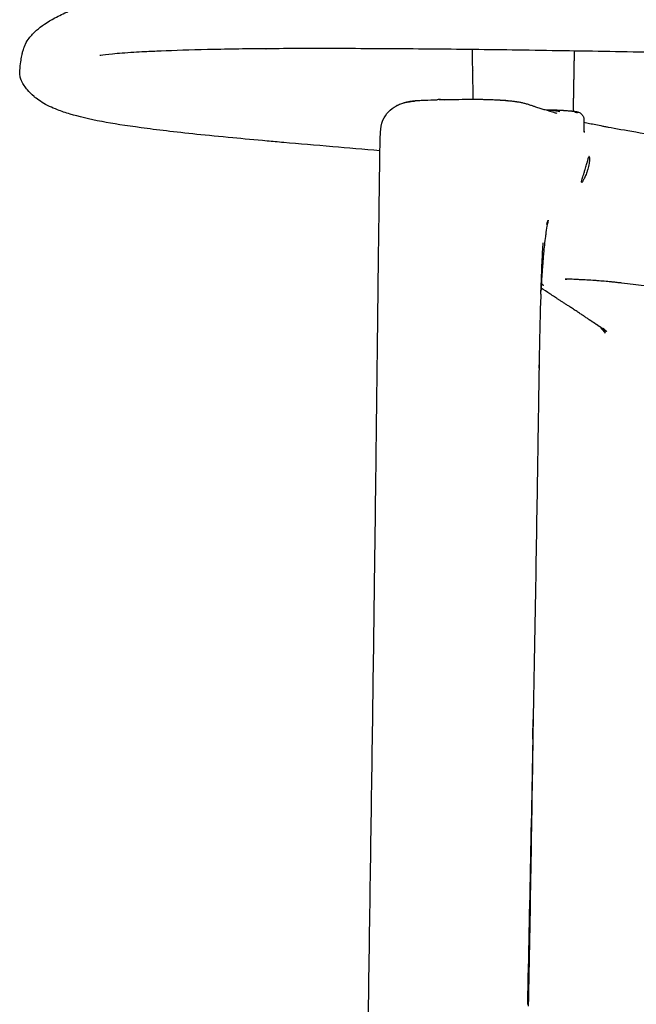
# Model space of a CAD drawing. Header units: millimetres. Extents: x -51070 to 51016057, y -411665 to 5485636.
# Tile 14 of 27: x 51014887 to 51014963, y 5484711 to 5484832. Entities that reach past the tile are written whole.
import ezdxf

# ---------------------------------------------------------------- set-up
doc = ezdxf.new("R2010")
doc.units = ezdxf.units.MM
doc.layers.add('08-01-2026-telaio-080126', color=7, linetype='Continuous', true_color=0x000000)

msp = doc.modelspace()

# ---------------------------------------------------------------- linework, layer by layer
at = {"layer": '08-01-2026-telaio-080126', "color": 7}
for points, degree, knots in [([(51014886.9, 5484826.09), (51014886.91, 5484826.25), (51014886.92, 5484826.39), (51014886.93, 5484826.52), (51014886.97, 5484826.88), (51014887.01, 5484827.2), (51014887.09, 5484827.71), (51014887.13, 5484827.95), (51014887.17, 5484828.16), (51014887.18, 5484828.19), (51014887.19, 5484828.22), (51014887.19, 5484828.24), (51014887.23, 5484828.41), (51014887.27, 5484828.56), (51014887.33, 5484828.76), (51014887.36, 5484828.85), (51014887.41, 5484829), (51014887.43, 5484829.05), (51014887.47, 5484829.15), (51014887.48, 5484829.2), (51014887.54, 5484829.32), (51014887.57, 5484829.39), (51014887.73, 5484829.72), (51014887.89, 5484829.97), (51014888.06, 5484830.2), (51014888.31, 5484830.53), (51014888.61, 5484830.85), (51014888.96, 5484831.16), (51014889.55, 5484831.68), (51014890.29, 5484832.18), (51014891.24, 5484832.69), (51014891.73, 5484832.95), (51014892.29, 5484833.23), (51014892.93, 5484833.52), (51014893.98, 5484833.99), (51014895.36, 5484834.54), (51014897.23, 5484835.17), (51014898.71, 5484835.67), (51014900.42, 5484836.18), (51014902.32, 5484836.68), (51014903.21, 5484836.91), (51014904.14, 5484837.14), (51014905.09, 5484837.36), (51014908.25, 5484838.09), (51014911.5, 5484838.68), (51014915.01, 5484839.16), (51014915.16, 5484839.18), (51014915.3, 5484839.2), (51014915.45, 5484839.22), (51014917.29, 5484839.46), (51014919.19, 5484839.67), (51014921.16, 5484839.84), (51014923.11, 5484840.01), (51014925.14, 5484840.15), (51014927.24, 5484840.26), (51014929.19, 5484840.36), (51014931.2, 5484840.44), (51014933.29, 5484840.49), (51014933.33, 5484840.49), (51014933.36, 5484840.49), (51014933.39, 5484840.49), (51014935.47, 5484840.54), (51014937.63, 5484840.57), (51014939.89, 5484840.58)], 3, [1.4223, 1.4223, 1.4223, 1.4223, 2.203595, 2.203595, 2.203595, 4.382665, 4.382665, 6.429665, 6.429665, 6.429665, 6.703383, 6.703383, 6.703383, 7.958443, 7.958443, 9.156174, 9.156174, 10.144743, 10.144743, 11.172944, 11.172944, 12.996417, 12.996417, 21.260296, 21.260296, 21.260296, 30.860528, 30.860528, 30.860528, 46.706078, 46.706078, 46.706078, 54.898571, 54.898571, 54.898571, 68.261863, 68.261863, 68.261863, 78.956362, 78.956362, 78.956362, 83.992222, 83.992222, 83.992222, 100.602135, 100.602135, 100.602135, 101.286591, 101.286591, 101.286591, 109.975553, 109.975553, 109.975553, 118.592041, 118.592041, 118.592041, 126.562735, 126.562735, 126.562735, 126.686665, 126.686665, 126.686665, 134.558398, 134.558398, 134.558398, 134.558398]), ([(51014886.9, 5484826.09), (51014886.91, 5484826.25), (51014886.92, 5484826.39), (51014886.93, 5484826.52), (51014886.97, 5484826.88), (51014887.01, 5484827.2), (51014887.09, 5484827.71), (51014887.13, 5484827.95), (51014887.17, 5484828.16), (51014887.18, 5484828.19), (51014887.19, 5484828.22), (51014887.19, 5484828.24), (51014887.23, 5484828.41), (51014887.27, 5484828.56), (51014887.33, 5484828.76), (51014887.36, 5484828.85), (51014887.41, 5484829), (51014887.43, 5484829.05), (51014887.47, 5484829.15), (51014887.48, 5484829.2), (51014887.54, 5484829.32), (51014887.57, 5484829.39), (51014887.73, 5484829.72), (51014887.89, 5484829.97), (51014888.06, 5484830.2), (51014888.31, 5484830.53), (51014888.61, 5484830.85), (51014888.96, 5484831.16), (51014889.55, 5484831.68), (51014890.29, 5484832.18), (51014891.24, 5484832.69), (51014891.73, 5484832.95), (51014892.29, 5484833.23), (51014892.93, 5484833.52), (51014893.98, 5484833.99), (51014895.36, 5484834.54), (51014897.23, 5484835.17), (51014898.71, 5484835.67), (51014900.42, 5484836.18), (51014902.32, 5484836.68), (51014903.21, 5484836.91), (51014904.14, 5484837.14), (51014905.09, 5484837.36), (51014908.25, 5484838.09), (51014911.5, 5484838.68), (51014915.01, 5484839.16), (51014915.16, 5484839.18), (51014915.3, 5484839.2), (51014915.45, 5484839.22), (51014917.29, 5484839.46), (51014919.19, 5484839.67), (51014921.16, 5484839.84), (51014923.11, 5484840.01), (51014925.14, 5484840.15), (51014927.24, 5484840.26), (51014929.19, 5484840.36), (51014931.2, 5484840.44), (51014933.29, 5484840.49), (51014933.33, 5484840.49), (51014933.36, 5484840.49), (51014933.39, 5484840.49), (51014935.47, 5484840.54), (51014937.63, 5484840.57), (51014939.89, 5484840.58)], 3, [1.4223, 1.4223, 1.4223, 1.4223, 2.203595, 2.203595, 2.203595, 4.382665, 4.382665, 6.429665, 6.429665, 6.429665, 6.703383, 6.703383, 6.703383, 7.958443, 7.958443, 9.156174, 9.156174, 10.144743, 10.144743, 11.172944, 11.172944, 12.996417, 12.996417, 21.260296, 21.260296, 21.260296, 30.860528, 30.860528, 30.860528, 46.706078, 46.706078, 46.706078, 54.898571, 54.898571, 54.898571, 68.261863, 68.261863, 68.261863, 78.956362, 78.956362, 78.956362, 83.992222, 83.992222, 83.992222, 100.602135, 100.602135, 100.602135, 101.286591, 101.286591, 101.286591, 109.975553, 109.975553, 109.975553, 118.592041, 118.592041, 118.592041, 126.562735, 126.562735, 126.562735, 126.686665, 126.686665, 126.686665, 134.558398, 134.558398, 134.558398, 134.558398]), ([(51014902.31, 5484828.5), (51014901.84, 5484828.48), (51014901.41, 5484828.45), (51014900.99, 5484828.43), (51014899.92, 5484828.36), (51014899.04, 5484828.29), (51014898.36, 5484828.23), (51014897.66, 5484828.16), (51014897.15, 5484828.09), (51014896.83, 5484828.05), (51014896.78, 5484828.04), (51014896.78, 5484828.04)], 3, [9.042319, 9.042319, 9.042319, 9.042319, 13.213502, 13.213502, 13.213502, 24.339957, 24.339957, 24.339957, 35.768855, 35.768855, 40.065788, 40.065788, 40.065788, 40.065788]), ([(51014917.29, 5484828.88), (51014914.62, 5484828.86), (51014912.22, 5484828.82), (51014910.07, 5484828.77), (51014907.91, 5484828.72), (51014906.01, 5484828.66), (51014904.33, 5484828.59), (51014903.63, 5484828.57), (51014902.97, 5484828.53), (51014902.35, 5484828.5)], 3, [0, 0, 0, 0, 11.195587, 11.195587, 11.195587, 22.437806, 22.437806, 22.437806, 27.124147, 27.124147, 27.124147, 27.124147]), ([(51015304.75, 5484828.88), (51015303.34, 5484828.89), (51015301.86, 5484828.9), (51015300.33, 5484828.9), (51015298.8, 5484828.9), (51015297.2, 5484828.9), (51015295.57, 5484828.9), (51015293.93, 5484828.9), (51015292.24, 5484828.89), (51015290.53, 5484828.88), (51015288.8, 5484828.87), (51015287.05, 5484828.86), (51015285.27, 5484828.84), (51015283.48, 5484828.83), (51015281.67, 5484828.81), (51015279.84, 5484828.79), (51015278.01, 5484828.77), (51015276.17, 5484828.74), (51015274.3, 5484828.72), (51015272.44, 5484828.69), (51015270.56, 5484828.66), (51015268.67, 5484828.63), (51015266.78, 5484828.6), (51015264.88, 5484828.57), (51015262.97, 5484828.54), (51015259.16, 5484828.47), (51015255.32, 5484828.4), (51015251.46, 5484828.32), (51015247.6, 5484828.24), (51015243.73, 5484828.15), (51015239.84, 5484828.06), (51015235.95, 5484827.97), (51015232.05, 5484827.88), (51015228.15, 5484827.78), (51015224.24, 5484827.67), (51015220.33, 5484827.57), (51015216.42, 5484827.46), (51015216.39, 5484827.46), (51015216.36, 5484827.46), (51015216.34, 5484827.46), (51015211.97, 5484827.34), (51015207.59, 5484827.21), (51015203.22, 5484827.08), (51015198.84, 5484826.95), (51015194.46, 5484826.82), (51015190.08, 5484826.69), (51015185.69, 5484826.55), (51015181.31, 5484826.43), (51015176.92, 5484826.3), (51015172.53, 5484826.17), (51015168.14, 5484826.05), (51015163.75, 5484825.94), (51015159.36, 5484825.83), (51015154.96, 5484825.72), (51015150.57, 5484825.63), (51015146.18, 5484825.53), (51015141.78, 5484825.45), (51015137.39, 5484825.38), (51015132.99, 5484825.31), (51015128.6, 5484825.25), (51015124.21, 5484825.22), (51015119.81, 5484825.18), (51015115.42, 5484825.16), (51015111.02, 5484825.16), (51015106.63, 5484825.16), (51015102.23, 5484825.18), (51015097.84, 5484825.22), (51015093.44, 5484825.25), (51015089.05, 5484825.31), (51015084.65, 5484825.38), (51015080.26, 5484825.45), (51015075.87, 5484825.53), (51015071.47, 5484825.63), (51015067.08, 5484825.72), (51015062.69, 5484825.83), (51015058.3, 5484825.94), (51015053.9, 5484826.05), (51015049.51, 5484826.17), (51015045.12, 5484826.3), (51015040.74, 5484826.43), (51015036.35, 5484826.55), (51015031.96, 5484826.69), (51015027.58, 5484826.82), (51015023.2, 5484826.95), (51015018.82, 5484827.08), (51015014.45, 5484827.21), (51015010.07, 5484827.34), (51015005.71, 5484827.46), (51015005.68, 5484827.46), (51015005.65, 5484827.46), (51015005.62, 5484827.46), (51015003.67, 5484827.52), (51015001.71, 5484827.57), (51014999.75, 5484827.62), (51014997.79, 5484827.67), (51014995.84, 5484827.73), (51014993.88, 5484827.78), (51014991.93, 5484827.83), (51014989.98, 5484827.87), (51014988.03, 5484827.92), (51014986.08, 5484827.97), (51014984.13, 5484828.02), (51014982.18, 5484828.06), (51014980.24, 5484828.11), (51014978.29, 5484828.15), (51014976.35, 5484828.19), (51014974.41, 5484828.24), (51014972.48, 5484828.28), (51014970.55, 5484828.32), (51014968.61, 5484828.36), (51014966.69, 5484828.4), (51014964.76, 5484828.43), (51014962.84, 5484828.47), (51014960.93, 5484828.5), (51014959.02, 5484828.54), (51014957.11, 5484828.57), (51014955.21, 5484828.6), (51014953.33, 5484828.63), (51014951.44, 5484828.66), (51014949.56, 5484828.69), (51014947.7, 5484828.72), (51014945.85, 5484828.74), (51014944, 5484828.77), (51014942.18, 5484828.79), (51014940.36, 5484828.81), (51014938.55, 5484828.83), (51014936.78, 5484828.84), (51014933.22, 5484828.87), (51014929.77, 5484828.89), (51014926.49, 5484828.9), (51014923.22, 5484828.91), (51014920.12, 5484828.9), (51014917.3, 5484828.88)], 3, [0, 0, 0, 0, 5.905778, 5.905778, 5.905778, 11.819187, 11.819187, 11.819187, 17.742799, 17.742799, 17.742799, 23.673796, 23.673796, 23.673796, 29.607777, 29.607777, 29.607777, 35.540535, 35.540535, 35.540535, 41.468859, 41.468859, 41.468859, 47.390984, 47.390984, 47.390984, 59.216554, 59.216554, 59.216554, 71.023246, 71.023246, 71.023246, 82.827082, 82.827082, 82.827082, 94.633305, 94.633305, 94.633305, 94.714949, 94.714949, 94.714949, 107.889572, 107.889572, 107.889572, 121.067009, 121.067009, 121.067009, 134.249248, 134.249248, 134.249248, 147.434724, 147.434724, 147.434724, 160.620999, 160.620999, 160.620999, 173.806628, 173.806628, 173.806628, 186.991473, 186.991473, 186.991473, 200.176412, 200.176412, 200.176412, 213.360933, 213.360933, 213.360933, 226.545227, 226.545227, 226.545227, 239.730177, 239.730177, 239.730177, 252.915899, 252.915899, 252.915899, 266.101547, 266.101547, 266.101547, 279.284991, 279.284991, 279.284991, 292.463805, 292.463805, 292.463805, 305.637893, 305.637893, 305.637893, 305.719536, 305.719536, 305.719536, 311.626834, 311.626834, 311.626834, 317.535047, 317.535047, 317.535047, 323.443012, 323.443012, 323.443012, 329.350422, 329.350422, 329.350422, 335.259428, 335.259428, 335.259428, 341.172367, 341.172367, 341.172367, 347.089713, 347.089713, 347.089713, 353.009946, 353.009946, 353.009946, 358.930482, 358.930482, 358.930482, 364.848466, 364.848466, 364.848466, 370.762918, 370.762918, 370.762918, 376.674929, 376.674929, 376.674929, 388.517077, 388.517077, 388.517077, 400.37045, 400.37045, 400.37045, 400.37045]), ([(51014917.42, 5484817.48), (51014915.92, 5484817.62), (51014914.52, 5484817.75), (51014913.2, 5484817.87), (51014911.59, 5484818.02), (51014910.11, 5484818.17), (51014908.75, 5484818.31), (51014906.03, 5484818.6), (51014903.78, 5484818.86), (51014901.88, 5484819.12), (51014899.97, 5484819.38), (51014898.4, 5484819.63), (51014897.07, 5484819.88), (51014897.06, 5484819.88), (51014897.05, 5484819.88), (51014897.04, 5484819.88), (51014895.43, 5484820.19), (51014894.16, 5484820.5), (51014893.11, 5484820.81), (51014892.54, 5484820.98), (51014892.03, 5484821.15), (51014891.57, 5484821.33), (51014891.19, 5484821.48), (51014890.86, 5484821.62), (51014890.56, 5484821.76), (51014889.88, 5484822.09), (51014889.34, 5484822.43), (51014888.9, 5484822.77), (51014888.87, 5484822.8), (51014888.83, 5484822.83), (51014888.75, 5484822.89), (51014888.71, 5484822.93), (51014888.66, 5484822.97), (51014888.33, 5484823.25), (51014888.06, 5484823.54), (51014887.84, 5484823.81), (51014887.84, 5484823.81), (51014887.84, 5484823.81), (51014887.84, 5484823.81), (51014887.7, 5484823.98), (51014887.57, 5484824.15), (51014887.33, 5484824.51), (51014887.22, 5484824.7), (51014887.12, 5484824.91), (51014887.11, 5484824.94), (51014887.1, 5484824.97), (51014887.08, 5484825.01), (51014887.02, 5484825.17), (51014886.96, 5484825.34), (51014886.9, 5484825.7), (51014886.88, 5484825.9), (51014886.9, 5484826.09)], 3, [0.015678, 0.015678, 0.015678, 0.015678, 8.44886, 8.44886, 8.44886, 18.801084, 18.801084, 18.801084, 39.490079, 39.490079, 39.490079, 60.174191, 60.174191, 60.174191, 60.295515, 60.295515, 60.295515, 85.369684, 85.369684, 85.369684, 99.168921, 99.168921, 99.168921, 110.432122, 110.432122, 110.432122, 135.496191, 135.496191, 135.496191, 137.915477, 137.915477, 140.249616, 140.249616, 140.249616, 160.551474, 160.551474, 160.551474, 160.570789, 160.570789, 160.570789, 172.678249, 172.678249, 184.791317, 184.791317, 184.791317, 186.723057, 186.723057, 186.723057, 195.499352, 195.499352, 204.79037, 204.79037, 204.79037, 204.79037]), ([(51014917.42, 5484817.48), (51014915.92, 5484817.62), (51014914.52, 5484817.75), (51014913.2, 5484817.87), (51014911.59, 5484818.02), (51014910.11, 5484818.17), (51014908.75, 5484818.31), (51014906.03, 5484818.6), (51014903.78, 5484818.86), (51014901.88, 5484819.12), (51014899.97, 5484819.38), (51014898.4, 5484819.63), (51014897.07, 5484819.88), (51014897.06, 5484819.88), (51014897.05, 5484819.88), (51014897.04, 5484819.88), (51014895.43, 5484820.19), (51014894.16, 5484820.5), (51014893.11, 5484820.81), (51014892.54, 5484820.98), (51014892.03, 5484821.15), (51014891.57, 5484821.33), (51014891.19, 5484821.48), (51014890.86, 5484821.62), (51014890.56, 5484821.76), (51014889.88, 5484822.09), (51014889.34, 5484822.43), (51014888.9, 5484822.77), (51014888.87, 5484822.8), (51014888.83, 5484822.83), (51014888.75, 5484822.89), (51014888.71, 5484822.93), (51014888.66, 5484822.97), (51014888.33, 5484823.25), (51014888.06, 5484823.54), (51014887.84, 5484823.81), (51014887.84, 5484823.81), (51014887.84, 5484823.81), (51014887.84, 5484823.81), (51014887.7, 5484823.98), (51014887.57, 5484824.15), (51014887.33, 5484824.51), (51014887.22, 5484824.7), (51014887.12, 5484824.91), (51014887.11, 5484824.94), (51014887.1, 5484824.97), (51014887.08, 5484825.01), (51014887.02, 5484825.17), (51014886.96, 5484825.34), (51014886.9, 5484825.7), (51014886.88, 5484825.9), (51014886.9, 5484826.09)], 3, [0.015678, 0.015678, 0.015678, 0.015678, 8.44886, 8.44886, 8.44886, 18.801084, 18.801084, 18.801084, 39.490079, 39.490079, 39.490079, 60.174191, 60.174191, 60.174191, 60.295515, 60.295515, 60.295515, 85.369684, 85.369684, 85.369684, 99.168921, 99.168921, 99.168921, 110.432122, 110.432122, 110.432122, 135.496191, 135.496191, 135.496191, 137.915477, 137.915477, 140.249616, 140.249616, 140.249616, 160.551474, 160.551474, 160.551474, 160.570789, 160.570789, 160.570789, 172.678249, 172.678249, 184.791317, 184.791317, 184.791317, 186.723057, 186.723057, 186.723057, 195.499352, 195.499352, 204.79037, 204.79037, 204.79037, 204.79037]), ([(51014933.34, 5484821.8), (51014933.66, 5484821.98), (51014934.11, 5484822.17), (51014934.89, 5484822.33), (51014935.34, 5484822.39), (51014935.64, 5484822.41)], 3, [0, 0, 0, 0, 1.206299, 1.715005, 2.427194, 2.427194, 2.427194, 2.427194]), ([(51014933.36, 5484821.81), (51014933.55, 5484821.93), (51014933.74, 5484822.01), (51014934.1, 5484822.15), (51014934.25, 5484822.2), (51014934.4, 5484822.24), (51014934.59, 5484822.29), (51014934.77, 5484822.33), (51014934.94, 5484822.36), (51014934.96, 5484822.36), (51014934.98, 5484822.37), (51014935.03, 5484822.38), (51014935.05, 5484822.38), (51014935.09, 5484822.39), (51014935.12, 5484822.39), (51014935.16, 5484822.4), (51014935.34, 5484822.42), (51014935.53, 5484822.45), (51014935.73, 5484822.47)], 3, [0.013688, 0.013688, 0.013688, 0.013688, 0.701769, 0.701769, 1.296619, 1.296619, 1.296619, 2.050526, 2.050526, 2.050526, 2.138632, 2.138632, 2.237337, 2.237337, 2.362027, 2.362027, 2.362027, 3.139176, 3.139176, 3.139176, 3.139176]), ([(51014935.64, 5484822.41), (51014935.62, 5484822.43), (51014935.64, 5484822.45), (51014935.71, 5484822.47), (51014935.73, 5484822.47)], 3, [-2.898694, -2.898694, -2.898694, -2.898694, -1.449347, -1.039238, -1.039238, -1.039238, -1.039238]), ([(51014935.73, 5484822.47), (51014935.74, 5484822.47), (51014935.76, 5484822.47), (51014935.81, 5484822.47), (51014935.85, 5484822.47), (51014935.86, 5484822.47)], 3, [-1.039238, -1.039238, -1.039238, -1.039238, -0.845452, -0.422726, 0, 0, 0, 0]), ([(51014935.86, 5484822.47), (51014935.89, 5484822.47), (51014936.02, 5484822.48), (51014936.37, 5484822.51), (51014937.12, 5484822.55), (51014937.91, 5484822.57), (51014938.44, 5484822.58)], 3, [-3.190042, -3.190042, -3.190042, -3.190042, -2.791287, -2.392531, -1.595021, 0, 0, 0, 0]), ([(51014938.67, 5484822.6), (51014939.18, 5484822.61), (51014939.71, 5484822.62), (51014940.27, 5484822.62), (51014940.81, 5484822.63), (51014941.36, 5484822.63), (51014941.92, 5484822.64)], 3, [0, 0, 0, 0, 1.696318, 1.696318, 1.696318, 3.361147, 3.361147, 3.361147, 3.361147]), ([(51014941.92, 5484822.64), (51014942.21, 5484822.64), (51014942.52, 5484822.64), (51014942.81, 5484822.64), (51014943.03, 5484822.64), (51014943.26, 5484822.64), (51014943.48, 5484822.64), (51014943.57, 5484822.64), (51014943.66, 5484822.64), (51014943.75, 5484822.64), (51014943.93, 5484822.64), (51014944.1, 5484822.63), (51014944.27, 5484822.63), (51014944.33, 5484822.63), (51014944.38, 5484822.63), (51014944.43, 5484822.63), (51014944.58, 5484822.62), (51014944.73, 5484822.62), (51014944.88, 5484822.61), (51014945.09, 5484822.61), (51014945.3, 5484822.6), (51014945.5, 5484822.59), (51014945.5, 5484822.59), (51014945.5, 5484822.59), (51014945.52, 5484822.59), (51014945.55, 5484822.59), (51014945.6, 5484822.59), (51014945.62, 5484822.58), (51014945.65, 5484822.58), (51014945.67, 5484822.58), (51014945.69, 5484822.58), (51014945.71, 5484822.58), (51014945.71, 5484822.58), (51014945.72, 5484822.58), (51014945.72, 5484822.58), (51014945.74, 5484822.58), (51014945.76, 5484822.58), (51014945.78, 5484822.58), (51014945.78, 5484822.58), (51014945.79, 5484822.58), (51014945.8, 5484822.58), (51014945.81, 5484822.58), (51014945.83, 5484822.57), (51014945.84, 5484822.57), (51014945.85, 5484822.57), (51014945.86, 5484822.57), (51014945.87, 5484822.57), (51014945.88, 5484822.57), (51014945.9, 5484822.57), (51014945.91, 5484822.57), (51014945.92, 5484822.57), (51014945.94, 5484822.57), (51014945.95, 5484822.57), (51014945.96, 5484822.57), (51014945.96, 5484822.57), (51014945.97, 5484822.57), (51014945.99, 5484822.57), (51014946.01, 5484822.56), (51014946.03, 5484822.56), (51014946.03, 5484822.56), (51014946.03, 5484822.56), (51014946.03, 5484822.56), (51014946.05, 5484822.56), (51014946.07, 5484822.56), (51014946.09, 5484822.56), (51014946.1, 5484822.56), (51014946.1, 5484822.56), (51014946.11, 5484822.56), (51014946.12, 5484822.56), (51014946.14, 5484822.56), (51014946.15, 5484822.56), (51014946.17, 5484822.56), (51014946.18, 5484822.56), (51014946.19, 5484822.55), (51014946.2, 5484822.55), (51014946.2, 5484822.55), (51014946.21, 5484822.55), (51014946.23, 5484822.55), (51014946.25, 5484822.55), (51014946.27, 5484822.55)], 3, [0, 0, 0, 0, 0.890156, 0.890156, 0.890156, 1.571175, 1.571175, 1.571175, 1.8569, 1.8569, 1.8569, 2.41079, 2.41079, 2.41079, 2.581815, 2.581815, 2.581815, 3.084631, 3.084631, 3.084631, 3.842705, 3.842705, 3.842705, 3.84904, 3.84904, 3.947836, 3.947836, 4.033834, 4.033834, 4.033834, 5.033834, 5.033834, 5.033834, 6.033834, 6.033834, 6.033834, 7.033834, 7.033834, 7.033834, 8.033834, 8.033834, 8.033834, 9.033834, 9.033834, 9.033834, 10.033834, 10.033834, 10.033834, 11.033834, 11.033834, 11.033834, 12.033834, 12.033834, 12.033834, 13.033834, 13.033834, 13.033834, 14.033834, 14.033834, 14.033834, 15.033834, 15.033834, 15.033834, 16.033834, 16.033834, 16.033834, 17.033834, 17.033834, 17.033834, 18.033834, 18.033834, 18.033834, 19.033834, 19.033834, 19.033834, 20.033834, 20.033834, 20.033834, 21.033834, 21.033834, 21.033834, 21.033834]), ([(51014946.57, 5484822.53), (51014946.69, 5484822.52), (51014946.8, 5484822.51), (51014946.92, 5484822.51), (51014947.11, 5484822.49), (51014947.3, 5484822.47), (51014947.48, 5484822.45), (51014947.56, 5484822.44), (51014947.65, 5484822.43), (51014947.72, 5484822.42), (51014947.77, 5484822.42), (51014947.81, 5484822.41), (51014947.85, 5484822.41), (51014947.88, 5484822.4), (51014947.91, 5484822.4), (51014947.94, 5484822.4), (51014948, 5484822.39), (51014948.06, 5484822.38), (51014948.1, 5484822.37), (51014948.14, 5484822.36), (51014948.17, 5484822.36), (51014948.18, 5484822.36)], 3, [0, 0, 0, 0, 0.535884, 0.535884, 0.535884, 1.458667, 1.458667, 1.458667, 1.912312, 1.912312, 1.912312, 2.164043, 2.164043, 2.164043, 2.365077, 2.365077, 2.365077, 2.817671, 2.817671, 2.817671, 3.265173, 3.265173, 3.265173, 3.265173]), ([(51014948.18, 5484822.36), (51014948.18, 5484822.36), (51014948.2, 5484822.36), (51014948.21, 5484822.35), (51014948.22, 5484822.35), (51014948.22, 5484822.35), (51014948.23, 5484822.35), (51014948.24, 5484822.35), (51014948.26, 5484822.35), (51014948.28, 5484822.34), (51014948.31, 5484822.34), (51014948.36, 5484822.33), (51014948.42, 5484822.32), (51014948.42, 5484822.32), (51014948.42, 5484822.32), (51014948.43, 5484822.32), (51014948.48, 5484822.31), (51014948.54, 5484822.3), (51014948.61, 5484822.29), (51014948.68, 5484822.28), (51014948.74, 5484822.27), (51014948.81, 5484822.25), (51014948.88, 5484822.24), (51014948.94, 5484822.22), (51014949.01, 5484822.21), (51014949.08, 5484822.19), (51014949.15, 5484822.17), (51014949.22, 5484822.15)], 3, [0, 0, 0, 0, 0.445848, 0.445848, 0.445848, 0.606842, 0.606842, 0.606842, 0.912399, 0.912399, 0.912399, 1.454065, 1.454065, 1.454065, 1.471702, 1.471702, 1.471702, 1.96878, 1.96878, 1.96878, 2.449861, 2.449861, 2.449861, 2.968613, 2.968613, 2.968613, 3.574126, 3.574126, 3.574126, 3.574126]), ([(51014949.22, 5484822.15), (51014949.29, 5484822.13), (51014949.36, 5484822.11), (51014949.43, 5484822.09), (51014949.5, 5484822.07), (51014949.57, 5484822.05), (51014949.64, 5484822.03), (51014949.7, 5484822.01), (51014949.75, 5484821.99), (51014949.81, 5484821.97), (51014949.82, 5484821.97), (51014949.83, 5484821.97), (51014949.84, 5484821.96), (51014949.91, 5484821.94), (51014949.98, 5484821.92), (51014950.04, 5484821.9), (51014950.17, 5484821.85), (51014950.29, 5484821.81), (51014950.39, 5484821.77), (51014950.5, 5484821.74), (51014950.61, 5484821.7), (51014950.7, 5484821.67)], 3, [0, 0, 0, 0, 0.732822, 0.732822, 0.732822, 1.606995, 1.606995, 1.606995, 2.443221, 2.443221, 2.443221, 2.614634, 2.614634, 2.614634, 3.728696, 3.728696, 3.728696, 6.133929, 6.133929, 6.133929, 8.605635, 8.605635, 8.605635, 8.605635]), ([(51014931.73, 5484820.05), (51014931.89, 5484820.45), (51014932.13, 5484820.8), (51014932.42, 5484821.1), (51014932.7, 5484821.38), (51014933.02, 5484821.62), (51014933.36, 5484821.81)], 3, [0, 0, 0, 0, 1.276028, 1.276028, 1.276028, 2.483038, 2.483038, 2.483038, 2.483038]), ([(51014950.7, 5484821.67), (51014950.87, 5484821.61), (51014951.04, 5484821.56), (51014951.22, 5484821.51), (51014951.38, 5484821.46), (51014951.54, 5484821.41), (51014951.73, 5484821.36)], 3, [0.011603, 0.011603, 0.011603, 0.011603, 4.646018, 4.646018, 4.646018, 8.918538, 8.918538, 8.918538, 8.918538]), ([(51014953.58, 5484821.1), (51014953.28, 5484821.17), (51014952.92, 5484821.22), (51014952.32, 5484821.28), (51014952.13, 5484821.29), (51014951.92, 5484821.31)], 3, [0, 0, 0, 0, 1.348687, 1.348687, 1.955486, 1.955486, 1.955486, 1.955486]), ([(51014953.14, 5484821.32), (51014953.18, 5484821.32), (51014953.29, 5484821.31), (51014953.45, 5484821.3), (51014953.61, 5484821.3), (51014953.81, 5484821.29), (51014953.99, 5484821.27), (51014954.15, 5484821.26), (51014954.23, 5484821.26), (51014954.26, 5484821.25)], 3, [0, 0, 0, 0, 0.165683, 0.468813, 0.728572, 0.953367, 1.457928, 1.753018, 1.986636, 1.986636, 1.986636, 1.986636]), ([(51014953.17, 5484821.32), (51014953.42, 5484821.31), (51014953.64, 5484821.3), (51014953.83, 5484821.29), (51014954.02, 5484821.28), (51014954.19, 5484821.26), (51014954.34, 5484821.25)], 3, [0.000293, 0.000293, 0.000293, 0.000293, 1.004873, 1.004873, 1.004873, 2.012776, 2.012776, 2.012776, 2.012776]), ([(51014955.02, 5484821.2), (51014955.08, 5484821.19), (51014955.14, 5484821.19), (51014955.25, 5484821.18), (51014955.31, 5484821.17), (51014955.47, 5484821.15), (51014955.54, 5484821.14), (51014955.71, 5484821.11), (51014955.79, 5484821.09), (51014956, 5484821.01), (51014956.13, 5484820.94), (51014956.26, 5484820.81), (51014956.35, 5484820.72), (51014956.43, 5484820.6), (51014956.53, 5484820.35), (51014956.55, 5484820.22), (51014956.55, 5484820.1), (51014956.55, 5484820.1), (51014956.55, 5484820.09), (51014956.55, 5484820.09)], 3, [7.541735, 7.541735, 7.541735, 7.541735, 7.933537, 7.933537, 8.368544, 8.368544, 9.270504, 9.270504, 9.866685, 9.866685, 10.485319, 10.485319, 10.485319, 10.929206, 10.929206, 11.321927, 11.321927, 11.321927, 11.32424, 11.32424, 11.32424, 11.32424]), ([(51014931.36, 5484816.18), (51014931.37, 5484816.87), (51014931.38, 5484817.88), (51014931.43, 5484818.56), (51014931.47, 5484819.06), (51014931.54, 5484819.59), (51014931.73, 5484820.05)], 3, [0, 0, 0, 0, 2.387327, 2.387327, 2.387327, 3.922179, 3.922179, 3.922179, 3.922179]), ([(51014931.36, 5484816.18), (51014931.37, 5484816.87), (51014931.38, 5484817.88), (51014931.43, 5484818.56), (51014931.47, 5484819.06), (51014931.54, 5484819.59), (51014931.73, 5484820.05)], 3, [0, 0, 0, 0, 2.387327, 2.387327, 2.387327, 3.922179, 3.922179, 3.922179, 3.922179]), ([(51014957.25, 5484819.66), (51014957.71, 5484819.57), (51014958.24, 5484819.46), (51014958.86, 5484819.34), (51014958.94, 5484819.33), (51014959.02, 5484819.31), (51014959.24, 5484819.27), (51014959.39, 5484819.24), (51014959.55, 5484819.21), (51014960.5, 5484819.03), (51014961.61, 5484818.83), (51014962.94, 5484818.6)], 3, [0, 0, 0, 0, 3.837153, 3.837153, 3.837153, 4.318107, 4.318107, 5.182844, 5.182844, 5.182844, 10.452022, 10.452022, 10.452022, 10.452022]), ([(51014956.55, 5484818.78), (51014956.55, 5484818.69), (51014956.56, 5484818.62), (51014956.56, 5484818.54), (51014956.57, 5484818.53), (51014956.57, 5484818.52), (51014956.57, 5484818.52), (51014956.57, 5484818.52), (51014956.57, 5484818.52)], 3, [0.0078514, 0.0078514, 0.0078514, 0.0078514, 0.4320713, 0.4320713, 0.8194355, 0.8194355, 0.8194355, 0.9427898, 0.9427898, 0.9427898, 0.9427898]), ([(51014962.94, 5484818.6), (51014964.32, 5484818.36), (51014965.93, 5484818.09), (51014967.56, 5484817.83), (51014969.23, 5484817.56), (51014971.02, 5484817.28), (51014972.8, 5484817.01)], 3, [0, 0, 0, 0, 5.546052, 5.546052, 5.546052, 11.184076, 11.184076, 11.184076, 11.184076]), ([(51014931.36, 5484816.29), (51014929.32, 5484816.46), (51014927.38, 5484816.62), (51014925.53, 5484816.78), (51014923.39, 5484816.96), (51014921.38, 5484817.13), (51014919.48, 5484817.3), (51014918.75, 5484817.36), (51014918.08, 5484817.42), (51014917.42, 5484817.48)], 3, [1.177648, 1.177648, 1.177648, 1.177648, 9.457786, 9.457786, 9.457786, 19.01665, 19.01665, 19.01665, 22.497863, 22.497863, 22.497863, 22.497863]), ([(51014931.36, 5484816.29), (51014929.32, 5484816.46), (51014927.38, 5484816.62), (51014925.53, 5484816.78), (51014923.39, 5484816.96), (51014921.38, 5484817.13), (51014919.48, 5484817.3), (51014918.75, 5484817.36), (51014918.08, 5484817.42), (51014917.42, 5484817.48)], 3, [1.177648, 1.177648, 1.177648, 1.177648, 9.457786, 9.457786, 9.457786, 19.01665, 19.01665, 19.01665, 22.497863, 22.497863, 22.497863, 22.497863]), ([(51014931.26, 5484808.24), (51014931.27, 5484809.67), (51014931.29, 5484811.12), (51014931.31, 5484812.57), (51014931.33, 5484813.74), (51014931.34, 5484814.94), (51014931.36, 5484816.18)], 3, [0, 0, 0, 0, 4.336623, 4.336623, 4.336623, 7.941712, 7.941712, 7.941712, 7.941712]), ([(51014931.26, 5484808.24), (51014931.27, 5484809.67), (51014931.29, 5484811.12), (51014931.31, 5484812.57), (51014931.33, 5484813.74), (51014931.34, 5484814.94), (51014931.36, 5484816.18)], 3, [0, 0, 0, 0, 4.336623, 4.336623, 4.336623, 7.941712, 7.941712, 7.941712, 7.941712]), ([(51014957.22, 5484815.46), (51014957.22, 5484815.44), (51014957.23, 5484815.41), (51014957.23, 5484815.35), (51014957.23, 5484815.28), (51014957.23, 5484815.2), (51014957.22, 5484815.12), (51014957.22, 5484815.02), (51014957.21, 5484814.92), (51014957.19, 5484814.82), (51014957.17, 5484814.63), (51014957.11, 5484814.36), (51014957.01, 5484813.99), (51014956.88, 5484813.57), (51014956.7, 5484813.11), (51014956.5, 5484812.71), (51014956.35, 5484812.44), (51014956.29, 5484812.38), (51014956.27, 5484812.38)], 3, [0, 0, 0, 0, 0.131817, 0.260807, 0.387787, 0.513628, 0.639241, 0.76556, 0.893528, 1.024073, 1.158097, 1.539598, 1.917817, 2.313356, 2.892202, 3.465529, 4.04912, 4.561251, 4.561251, 4.561251, 4.561251]), ([(51014956.7, 5484813.98), (51014956.73, 5484814.09), (51014956.82, 5484814.38), (51014956.92, 5484814.73), (51014956.99, 5484815), (51014957.03, 5484815.17), (51014957.07, 5484815.31), (51014957.1, 5484815.42), (51014957.12, 5484815.48), (51014957.13, 5484815.5)], 3, [7.169217, 7.169217, 7.169217, 7.169217, 7.504792, 8.074306, 8.31374, 8.544086, 8.770626, 8.998663, 9.233205, 9.233205, 9.233205, 9.233205]), ([(51014957.18, 5484815.58), (51014957.18, 5484815.58), (51014957.17, 5484815.58), (51014957.16, 5484815.58), (51014957.15, 5484815.56), (51014957.14, 5484815.54), (51014957.13, 5484815.52), (51014957.13, 5484815.5)], 3, [-0.5115599, -0.5115599, -0.5115599, -0.5115599, -0.4565851, -0.3425839, -0.2288814, -0.1148849, 0, 0, 0, 0]), ([(51014957.22, 5484815.46), (51014957.22, 5484815.48), (51014957.21, 5484815.53), (51014957.2, 5484815.57), (51014957.19, 5484815.58), (51014957.18, 5484815.58), (51014957.18, 5484815.58)], 3, [-1.1426891, -1.1426891, -1.1426891, -1.1426891, -0.9518941, -0.7624041, -0.5714689, -0.5115599, -0.5115599, -0.5115599, -0.5115599]), ([(51014956.27, 5484812.38), (51014956.27, 5484812.38), (51014956.25, 5484812.39), (51014956.24, 5484812.47), (51014956.31, 5484812.75), (51014956.41, 5484813.07), (51014956.51, 5484813.39), (51014956.61, 5484813.71), (51014956.68, 5484813.91), (51014956.7, 5484813.98)], 3, [4.561251, 4.561251, 4.561251, 4.561251, 4.615273, 5.184021, 5.766604, 6.15022, 6.529448, 6.922938, 7.169217, 7.169217, 7.169217, 7.169217]), ([(51014931.13, 5484798.12), (51014931.15, 5484799.91), (51014931.17, 5484801.74), (51014931.19, 5484803.61), (51014931.21, 5484805.14), (51014931.23, 5484806.68), (51014931.26, 5484808.24)], 3, [0.499261, 0.499261, 0.499261, 0.499261, 5.990496, 5.990496, 5.990496, 10.619493, 10.619493, 10.619493, 10.619493]), ([(51014931.13, 5484798.12), (51014931.15, 5484799.91), (51014931.17, 5484801.74), (51014931.19, 5484803.61), (51014931.21, 5484805.14), (51014931.23, 5484806.68), (51014931.26, 5484808.24)], 3, [0.499261, 0.499261, 0.499261, 0.499261, 5.990496, 5.990496, 5.990496, 10.619493, 10.619493, 10.619493, 10.619493]), ([(51014951.95, 5484807.17), (51014952.05, 5484807.46), (51014952.11, 5484807.64), (51014952.13, 5484807.7), (51014952.14, 5484807.72), (51014952.14, 5484807.73), (51014952.14, 5484807.73)], 3, [0, 0, 0, 0, 2.74425, 2.74425, 2.74425, 3.534003, 3.534003, 3.534003, 3.534003]), ([(51014952.14, 5484807.73), (51014952.14, 5484807.73), (51014952.13, 5484807.69), (51014952.09, 5484807.53), (51014952.05, 5484807.36), (51014952.01, 5484807.15)], 3, [3.534003, 3.534003, 3.534003, 3.534003, 5.110115, 5.110115, 7.474975, 7.474975, 7.474975, 7.474975]), ([(51014952.01, 5484807.15), (51014951.97, 5484806.93), (51014951.91, 5484806.59), (51014951.85, 5484806.18), (51014951.83, 5484806.03), (51014951.81, 5484805.87), (51014951.79, 5484805.7), (51014951.75, 5484805.38), (51014951.7, 5484805.01), (51014951.66, 5484804.63), (51014951.63, 5484804.31), (51014951.59, 5484803.96), (51014951.56, 5484803.59), (51014951.56, 5484803.56), (51014951.55, 5484803.53), (51014951.55, 5484803.5), (51014951.52, 5484803.13), (51014951.48, 5484802.73), (51014951.45, 5484802.33), (51014951.43, 5484802.03), (51014951.41, 5484801.7), (51014951.38, 5484801.38), (51014951.37, 5484801.16), (51014951.35, 5484800.93), (51014951.34, 5484800.7), (51014951.32, 5484800.49), (51014951.3, 5484800.06), (51014951.27, 5484799.6), (51014951.25, 5484799.24), (51014951.24, 5484798.96)], 3, [0, 0, 0, 0, 2.504195, 2.504195, 2.504195, 3.421088, 3.421088, 3.421088, 5.219633, 5.219633, 5.219633, 6.708885, 6.708885, 6.708885, 6.839593, 6.839593, 6.839593, 8.333381, 8.333381, 8.333381, 9.473008, 9.473008, 9.473008, 10.229214, 10.229214, 10.229214, 11.115916, 11.115916, 12.115515, 12.115515, 12.115515, 12.115515]), ([(51014951.24, 5484798.96), (51014951.26, 5484799.32), (51014951.28, 5484800), (51014951.33, 5484801.2), (51014951.4, 5484803.06), (51014951.46, 5484804.25), (51014951.52, 5484804.91)], 3, [-0.9700536, -0.9700536, -0.9700536, -0.9700536, -0.875, -0.75, -0.5, 0, 0, 0, 0]), ([(51014954.23, 5484800.41), (51014954.23, 5484800.41), (51014954.27, 5484800.42), (51014954.35, 5484800.43), (51014954.37, 5484800.43), (51014954.38, 5484800.43), (51014954.42, 5484800.44), (51014954.44, 5484800.44), (51014954.47, 5484800.45)], 3, [2.808778, 2.808778, 2.808778, 2.808778, 5.599328, 5.599328, 5.599328, 6.064743, 6.064743, 6.619615, 6.619615, 6.619615, 6.619615]), ([(51014958.21, 5484800.23), (51014958.2, 5484800.23), (51014958.2, 5484800.23), (51014958.19, 5484800.23), (51014958.19, 5484800.23), (51014958.19, 5484800.23), (51014958.18, 5484800.23), (51014958.05, 5484800.24), (51014957.74, 5484800.26), (51014957.39, 5484800.29), (51014957.06, 5484800.31), (51014956.74, 5484800.33), (51014956.48, 5484800.34), (51014956.27, 5484800.35), (51014956.06, 5484800.36), (51014955.87, 5484800.37), (51014955.84, 5484800.37), (51014955.82, 5484800.37), (51014955.81, 5484800.37), (51014955.61, 5484800.38), (51014955.43, 5484800.39), (51014955.29, 5484800.4), (51014955.02, 5484800.41), (51014954.8, 5484800.41), (51014954.62, 5484800.42), (51014954.5, 5484800.42), (51014954.41, 5484800.42), (51014954.35, 5484800.42), (51014954.33, 5484800.42), (51014954.32, 5484800.42), (51014954.31, 5484800.42)], 3, [0, 0, 0, 0, 0.116657, 0.116657, 0.116657, 0.182934, 0.182934, 0.182934, 2.150586, 2.150586, 2.150586, 4.069888, 4.069888, 4.069888, 5.628322, 5.628322, 5.628322, 5.786022, 5.786022, 5.786022, 7.371573, 7.371573, 7.371573, 10.302604, 10.302604, 10.302604, 12.474608, 12.474608, 12.474608, 13.093891, 13.093891, 13.093891, 13.093891]), ([(51014959.82, 5484800.09), (51014959.61, 5484800.11), (51014959.38, 5484800.13), (51014958.7, 5484800.19), (51014958.53, 5484800.2), (51014958.21, 5484800.23)], 3, [0, 0, 0, 0, 1.250851, 1.250851, 2.554675, 2.554675, 2.554675, 2.554675]), ([(51014965.64, 5484799.37), (51014965.54, 5484799.38), (51014965.43, 5484799.4), (51014965.32, 5484799.41), (51014965.13, 5484799.44), (51014964.95, 5484799.46), (51014964.76, 5484799.49), (51014964.49, 5484799.53), (51014964.23, 5484799.56), (51014963.97, 5484799.6), (51014963.5, 5484799.66), (51014963.05, 5484799.72), (51014962.61, 5484799.77), (51014962.13, 5484799.83), (51014961.69, 5484799.88), (51014961.23, 5484799.94), (51014961.04, 5484799.96), (51014960.83, 5484799.98), (51014960.43, 5484800.03), (51014960.25, 5484800.05), (51014960.1, 5484800.06), (51014960.04, 5484800.07), (51014959.99, 5484800.07), (51014959.91, 5484800.08), (51014959.87, 5484800.09), (51014959.82, 5484800.09)], 3, [0.142886, 0.142886, 0.142886, 0.142886, 0.50059, 0.50059, 0.50059, 1.137618, 1.137618, 1.137618, 2.061336, 2.061336, 2.061336, 3.72749, 3.72749, 3.72749, 5.531535, 5.531535, 5.531535, 6.297491, 6.297491, 7.210225, 7.210225, 7.210225, 7.569371, 7.569371, 7.818876, 7.818876, 7.818876, 7.818876]), ([(51014930.91, 5484779.99), (51014930.96, 5484783.68), (51014931, 5484787.28), (51014931.04, 5484790.79), (51014931.07, 5484793.31), (51014931.1, 5484795.75), (51014931.13, 5484798.12)], 3, [0, 0, 0, 0, 10.804768, 10.804768, 10.804768, 18.140829, 18.140829, 18.140829, 18.140829]), ([(51014930.91, 5484779.99), (51014930.96, 5484783.68), (51014931, 5484787.28), (51014931.04, 5484790.79), (51014931.07, 5484793.31), (51014931.1, 5484795.75), (51014931.13, 5484798.12)], 3, [0, 0, 0, 0, 10.804768, 10.804768, 10.804768, 18.140829, 18.140829, 18.140829, 18.140829]), ([(51014953.46, 5484797.88), (51014953.37, 5484797.94), (51014953.28, 5484798), (51014953.1, 5484798.11), (51014953.01, 5484798.17), (51014952.72, 5484798.37), (51014952.53, 5484798.49), (51014952.35, 5484798.61)], 3, [0, 0, 0, 0, 5.382135, 5.382135, 9.858796, 9.858796, 19.506314, 19.506314, 19.506314, 19.506314]), ([(51014954.11, 5484797.46), (51014954, 5484797.53), (51014953.89, 5484797.6), (51014953.78, 5484797.67), (51014953.67, 5484797.74), (51014953.57, 5484797.81), (51014953.46, 5484797.88)], 3, [0, 0, 0, 0, 6.134086, 6.134086, 6.134086, 11.755508, 11.755508, 11.755508, 11.755508]), ([(51014951.16, 5484796.95), (51014951.16, 5484796.79), (51014951.15, 5484796.63), (51014951.15, 5484796.47), (51014951.13, 5484795.83), (51014951.11, 5484795.19), (51014951.1, 5484794.54), (51014951.08, 5484793.89), (51014951.07, 5484793.23), (51014951.05, 5484792.56), (51014951.05, 5484792.22), (51014951.04, 5484791.87), (51014951.03, 5484791.37), (51014951.03, 5484791.2), (51014951.02, 5484790.88), (51014951.02, 5484790.76), (51014951.02, 5484790.61), (51014951.02, 5484790.58), (51014951.02, 5484790.53), (51014951.02, 5484790.52), (51014951.02, 5484790.5), (51014951.02, 5484790.49), (51014951.02, 5484790.48), (51014951.02, 5484790.47), (51014951.02, 5484790.47), (51014951.02, 5484790.46), (51014951.02, 5484790.46), (51014951.02, 5484790.46), (51014951.02, 5484790.46), (51014951.02, 5484790.46), (51014951.02, 5484790.46), (51014951.02, 5484790.46), (51014951.02, 5484790.46)], 3, [0, 0, 0, 0, 0.497217, 0.497217, 0.497217, 2.447236, 2.447236, 2.447236, 4.441142, 4.441142, 4.441142, 5.565722, 5.565722, 6.080705, 6.080705, 6.395256, 6.395256, 6.474873, 6.474873, 6.514686, 6.514686, 6.534599, 6.534599, 6.54457, 6.54457, 6.549584, 6.549584, 6.552149, 6.552149, 6.553558, 6.553558, 6.554614, 6.554614, 6.554614, 6.554614]), ([(51014954.8, 5484797.01), (51014954.68, 5484797.09), (51014954.56, 5484797.17), (51014954.43, 5484797.25), (51014954.33, 5484797.32), (51014954.22, 5484797.38), (51014954.11, 5484797.46)], 3, [0, 0, 0, 0, 7.192065, 7.192065, 7.192065, 13.620125, 13.620125, 13.620125, 13.620125]), ([(51014955.7, 5484796.42), (51014955.54, 5484796.52), (51014955.39, 5484796.62), (51014955.24, 5484796.72), (51014955.09, 5484796.82), (51014954.95, 5484796.91), (51014954.8, 5484797.01)], 3, [0, 0, 0, 0, 8.120087, 8.120087, 8.120087, 16.355882, 16.355882, 16.355882, 16.355882]), ([(51014956.47, 5484795.9), (51014956.34, 5484795.99), (51014956.21, 5484796.08), (51014956.09, 5484796.16), (51014955.95, 5484796.25), (51014955.82, 5484796.34), (51014955.7, 5484796.42)], 3, [0, 0, 0, 0, 6.1091, 6.1091, 6.1091, 12.99169, 12.99169, 12.99169, 12.99169]), ([(51014957.19, 5484795.42), (51014957.07, 5484795.49), (51014956.96, 5484795.57), (51014956.84, 5484795.65), (51014956.72, 5484795.73), (51014956.59, 5484795.82), (51014956.47, 5484795.9)], 3, [0, 0, 0, 0, 5.607723, 5.607723, 5.607723, 11.583854, 11.583854, 11.583854, 11.583854]), ([(51014957.89, 5484794.96), (51014957.85, 5484794.98), (51014957.82, 5484795), (51014957.78, 5484795.03), (51014957.75, 5484795.05), (51014957.71, 5484795.07), (51014957.68, 5484795.09), (51014957.65, 5484795.11), (51014957.62, 5484795.13), (51014957.59, 5484795.15), (51014957.56, 5484795.17), (51014957.53, 5484795.19), (51014957.51, 5484795.21), (51014957.48, 5484795.23), (51014957.45, 5484795.24), (51014957.43, 5484795.26), (51014957.4, 5484795.28), (51014957.38, 5484795.29), (51014957.36, 5484795.31), (51014957.35, 5484795.31), (51014957.35, 5484795.31), (51014957.32, 5484795.33), (51014957.3, 5484795.35), (51014957.27, 5484795.36), (51014957.24, 5484795.38), (51014957.22, 5484795.4), (51014957.19, 5484795.42)], 2, [0, 0, 0, 1, 1, 2, 2, 3, 3, 4, 4, 5, 5, 6, 6, 7, 7, 8, 8, 9, 9, 10, 10, 11, 11, 12, 12, 13, 13, 13]), ([(51014959.01, 5484794.21), (51014958.96, 5484794.24), (51014958.92, 5484794.27), (51014958.91, 5484794.28), (51014958.89, 5484794.28), (51014958.86, 5484794.31), (51014958.83, 5484794.33), (51014958.78, 5484794.36), (51014958.73, 5484794.39), (51014958.69, 5484794.42), (51014958.64, 5484794.46), (51014958.59, 5484794.49), (51014958.54, 5484794.52), (51014958.49, 5484794.55), (51014958.44, 5484794.59), (51014958.39, 5484794.62), (51014958.34, 5484794.65), (51014958.29, 5484794.68), (51014958.25, 5484794.72), (51014958.2, 5484794.75), (51014958.15, 5484794.78), (51014958.11, 5484794.81), (51014958.06, 5484794.84), (51014958.02, 5484794.87), (51014957.97, 5484794.9), (51014957.93, 5484794.93), (51014957.89, 5484794.96)], 2, [0, 0, 0, 1, 1, 2, 2, 3, 3, 4, 4, 5, 5, 6, 6, 7, 7, 8, 8, 9, 9, 10, 10, 11, 11, 12, 12, 13, 13, 13]), ([(51014959.01, 5484794.21), (51014958.96, 5484794.24), (51014958.92, 5484794.27), (51014958.91, 5484794.28), (51014958.89, 5484794.28), (51014958.86, 5484794.31), (51014958.83, 5484794.33), (51014958.78, 5484794.36), (51014958.73, 5484794.39), (51014958.69, 5484794.42), (51014958.64, 5484794.46), (51014958.59, 5484794.49), (51014958.54, 5484794.52), (51014958.49, 5484794.55), (51014958.44, 5484794.59), (51014958.39, 5484794.62), (51014958.34, 5484794.65), (51014958.29, 5484794.68), (51014958.25, 5484794.72), (51014958.2, 5484794.75), (51014958.15, 5484794.78), (51014958.11, 5484794.81), (51014958.06, 5484794.84), (51014958.02, 5484794.87), (51014957.97, 5484794.9), (51014957.93, 5484794.93), (51014957.89, 5484794.96)], 2, [0, 0, 0, 1, 1, 2, 2, 3, 3, 4, 4, 5, 5, 6, 6, 7, 7, 8, 8, 9, 9, 10, 10, 11, 11, 12, 12, 13, 13, 13]), ([(51014958.93, 5484794.38), (51014958.99, 5484794.31), (51014959.05, 5484794.24), (51014959.11, 5484794.19), (51014959.12, 5484794.18), (51014959.18, 5484794.12), (51014959.23, 5484794.08), (51014959.29, 5484794.03), (51014959.31, 5484794.01), (51014959.32, 5484794)], 3, [0, 0, 0, 0, 0.889351, 0.889351, 1.012846, 1.012846, 1.929182, 1.929182, 2.830358, 2.830358, 2.830358, 2.830358]), ([(51014959.38, 5484793.96), (51014959.38, 5484793.96), (51014959.36, 5484793.97), (51014959.25, 5484794.05), (51014959.12, 5484794.13), (51014959.01, 5484794.21)], 3, [3.33278, 3.33278, 3.33278, 3.33278, 7.212842, 7.212842, 13.263082, 13.263082, 13.263082, 13.263082]), ([(51014930.48, 5484746.88), (51014930.56, 5484752.78), (51014930.64, 5484758.72), (51014930.72, 5484764.69), (51014930.78, 5484769.67), (51014930.85, 5484774.77), (51014930.91, 5484779.99)], 3, [0, 0, 0, 0, 17.816662, 17.816662, 17.816662, 33.120287, 33.120287, 33.120287, 33.120287]), ([(51014930.48, 5484746.88), (51014930.56, 5484752.78), (51014930.64, 5484758.72), (51014930.72, 5484764.69), (51014930.78, 5484769.67), (51014930.85, 5484774.77), (51014930.91, 5484779.99)], 3, [0, 0, 0, 0, 17.816662, 17.816662, 17.816662, 33.120287, 33.120287, 33.120287, 33.120287])]:
    msp.add_open_spline(points, degree=degree, knots=knots, dxfattribs=at)
for points, degree in [([(51014917.3, 5484828.88), (51014917.29, 5484828.88), (51014917.29, 5484828.88)], 2), ([(51014942.88, 5484822.64), (51014942.83, 5484825.71), (51014942.77, 5484828.78)], 2), ([(51014955.34, 5484828.6), (51014955.27, 5484824.89), (51014955.21, 5484821.17)], 2), ([(51014942.92, 5484826.23), (51014942.9, 5484826.23), (51014942.9, 5484826.23), (51014942.9, 5484826.23)], 3), ([(51014938.67, 5484822.6), (51014938.6, 5484822.6), (51014938.52, 5484822.59), (51014938.44, 5484822.58)], 3), ([(51014939.28, 5484822.54), (51014939.08, 5484822.57), (51014938.88, 5484822.6), (51014938.67, 5484822.6)], 3), ([(51014946.27, 5484822.55), (51014946.31, 5484822.55), (51014946.36, 5484822.54), (51014946.4, 5484822.54)], 3), ([(51014946.4, 5484822.54), (51014946.46, 5484822.54), (51014946.51, 5484822.53), (51014946.57, 5484822.53)], 3), ([(51014946.57, 5484822.53), (51014946.99, 5484822.5), (51014947.18, 5484822.47), (51014947.23, 5484822.45)], 3), ([(51014951.73, 5484821.36), (51014952.11, 5484821.25), (51014952.54, 5484821.13), (51014953, 5484820.98)], 3), ([(51014951.74, 5484821.36), (51014952.27, 5484821.35), (51014952.74, 5484821.33), (51014953.17, 5484821.32)], 3), ([(51014951.75, 5484821.36), (51014952.26, 5484821.35), (51014952.73, 5484821.33), (51014953.14, 5484821.32)], 3), ([(51014953, 5484820.98), (51014953.06, 5484820.96), (51014953.13, 5484820.94), (51014953.19, 5484820.92)], 3), ([(51014954.26, 5484821.25), (51014954.48, 5484821.24), (51014954.7, 5484821.22), (51014954.92, 5484821.2)], 3), ([(51014954.34, 5484821.25), (51014954.56, 5484821.23), (51014954.78, 5484821.22), (51014955, 5484821.2)], 3), ([(51014954.92, 5484821.2), (51014954.93, 5484821.2), (51014954.94, 5484821.2)], 2), ([(51014955, 5484821.2), (51014955.01, 5484821.2), (51014955.02, 5484821.2), (51014955.02, 5484821.2)], 3), ([(51014955.93, 5484821.03), (51014955.85, 5484821.01), (51014955.78, 5484820.99), (51014955.7, 5484820.97)], 3), ([(51014956.55, 5484820.09), (51014956.55, 5484819.44), (51014956.55, 5484818.78)], 2), ([(51014956.55, 5484819.81), (51014956.76, 5484819.77), (51014956.99, 5484819.72), (51014957.25, 5484819.66)], 3), ([(51014956.58, 5484818.6), (51014956.57, 5484818.63), (51014956.56, 5484818.65), (51014956.55, 5484818.68)], 3), ([(51014952.06, 5484807.42), (51014952.09, 5484807.48), (51014952.11, 5484807.54), (51014952.14, 5484807.6)], 3), ([(51014952.08, 5484807.48), (51014952.1, 5484807.52), (51014952.12, 5484807.56), (51014952.14, 5484807.6)], 3), ([(51014954.31, 5484800.42), (51014954.26, 5484800.42), (51014954.23, 5484800.41), (51014954.23, 5484800.41)], 3), ([(51014951.22, 5484798.59), (51014951.23, 5484798.72), (51014951.23, 5484798.84), (51014951.24, 5484798.96)], 3), ([(51014951.27, 5484799.5), (51014951.27, 5484799.5), (51014951.26, 5484799.5), (51014951.26, 5484799.49)], 3), ([(51014951.26, 5484799.5), (51014951.26, 5484799.5), (51014951.27, 5484799.5), (51014951.27, 5484799.5)], 3), ([(51014952.35, 5484798.61), (51014951.97, 5484798.86), (51014951.61, 5484799.1), (51014951.26, 5484799.33)], 3), ([(51014951.61, 5484799.63), (51014951.5, 5484799.66), (51014951.38, 5484799.68), (51014951.27, 5484799.71)], 3), ([(51014951.61, 5484799.63), (51014951.48, 5484799.72), (51014951.37, 5484799.79), (51014951.28, 5484799.85)], 3), ([(51014951.39, 5484799.78), (51014951.37, 5484799.75), (51014951.36, 5484799.72), (51014951.35, 5484799.69)], 3), ([(51014951.39, 5484799.78), (51014951.37, 5484799.75), (51014951.36, 5484799.72), (51014951.35, 5484799.69)], 3), ([(51014951.22, 5484798.59), (51014951.2, 5484797.97), (51014951.18, 5484797.45), (51014951.16, 5484796.95)], 3), ([(51014958.59, 5484794.49), (51014958.77, 5484794.23), (51014958.97, 5484793.98), (51014959.18, 5484793.77)], 3), ([(51014958.59, 5484794.49), (51014958.77, 5484794.23), (51014958.97, 5484793.98), (51014959.18, 5484793.77)], 3), ([(51014959.18, 5484793.77), (51014959.14, 5484793.95), (51014959.11, 5484794.08), (51014959.06, 5484794.17)], 3), ([(51014959.18, 5484793.77), (51014959.14, 5484793.95), (51014959.11, 5484794.08), (51014959.06, 5484794.17)], 3), ([(51014959.32, 5484794), (51014959.36, 5484793.97), (51014959.38, 5484793.96), (51014959.38, 5484793.96)], 3), ([(51014951.02, 5484790.46), (51014951.01, 5484789.97), (51014951, 5484789.47), (51014950.99, 5484788.96)], 3), ([(51014951, 5484789.59), (51014951, 5484789.66), (51014951, 5484789.74), (51014951, 5484789.84)], 3), ([(51014951, 5484789.45), (51014951, 5484789.51), (51014951, 5484789.55), (51014951, 5484789.59)], 3), ([(51014950.99, 5484788.96), (51014950.95, 5484786.39), (51014950.91, 5484783.43), (51014950.85, 5484779.84)], 3), ([(51014950.85, 5484779.84), (51014950.72, 5484771.22), (51014950.51, 5484758.96), (51014950.29, 5484746.86)], 3), ([(51014929.95, 5484710.88), (51014930.14, 5484722.89), (51014930.31, 5484734.89), (51014930.48, 5484746.88)], 3), ([(51014929.95, 5484710.88), (51014930.14, 5484722.89), (51014930.31, 5484734.89), (51014930.48, 5484746.88)], 3), ([(51014950.29, 5484746.86), (51014950.07, 5484734.76), (51014949.82, 5484722.81), (51014949.56, 5484710.86)], 3), ([(51014950.24, 5484743.62), (51014950.25, 5484744.43), (51014950.26, 5484745.24), (51014950.27, 5484746.03)], 3), ([(51014950.24, 5484743.62), (51014950.08, 5484733.34), (51014949.89, 5484721.99), (51014949.67, 5484710.66)], 3), ([(51014950.24, 5484743.62), (51014950.08, 5484733.34), (51014949.89, 5484721.99), (51014949.67, 5484710.66)], 3), ([(51014929.36, 5484675.03), (51014929.57, 5484686.98), (51014929.76, 5484698.93), (51014929.95, 5484710.88)], 3), ([(51014929.36, 5484675.03), (51014929.57, 5484686.98), (51014929.76, 5484698.93), (51014929.95, 5484710.88)], 3)]:
    msp.add_open_spline(points, degree=degree, dxfattribs=at)
for points, weights in [([(51014954.94, 5484821.2), (51014955.09, 5484821.19), (51014955.21, 5484821.17)], [1, 0.990711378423, 0.984383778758]), ([(51014955.7, 5484820.97), (51014955.53, 5484821.03), (51014955.36, 5484821.04)], [0.892970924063, 0.929530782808, 1]), ([(51014956.58, 5484818.6), (51014956.57, 5484818.62), (51014956.55, 5484818.65)], [1, 0.998452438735, 0.997019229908])]:
    msp.add_rational_spline(points, weights, degree=2, dxfattribs=at)

doc.saveas('drawing.dxf')
